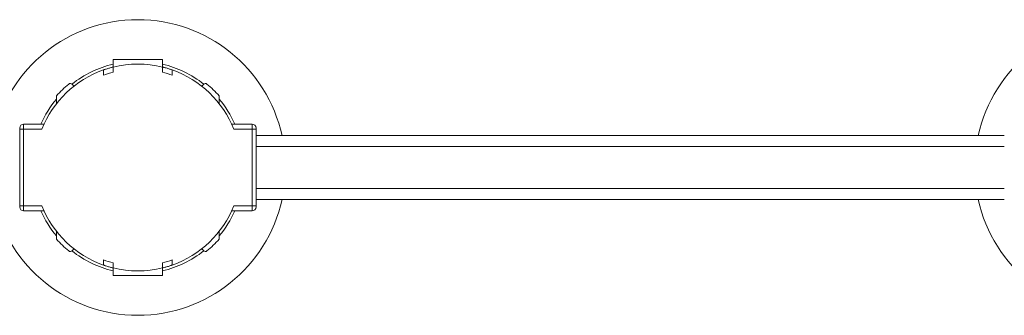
# Model space of a CAD drawing. Header units: millimetres. Extents: x -458 to 1924, y -69 to 430.
# Tile 7 of 49: x -110 to 90, y -69 to -9. Entities that reach past the tile are written whole.
import ezdxf

# ---------------------------------------------------------------- set-up
doc = ezdxf.new("R2010")
doc.units = ezdxf.units.MM

# ---------------------------------------------------------------- blocks, each defined once
blk = doc.blocks.new('Drawing View3')
at = {"color": 7, "linetype": 'Continuous', "lineweight": 18}
for p, q in [((-195, 51.9), (-205, 51.9)), ((-205, 51.9), (-205, 50.4)), ((-205, 49.36), (-205, 50.4)), ((-195, 50.4), (-195, 51.9)), ((-195, 49.36), (-195, 50.4)), ((-207, 48.73), (-207, 49.8)), ((-193, 48.73), (-193, 49.8)), ((-212.98, 46.51), (-213.37, 46.9)), ((-186.63, 46.9), (-187.02, 46.51)), ((-216.51, 42.98), (-216.51, 44.54)), ((-183.49, 44.54), (-183.49, 42.98)), ((-224, 38), (-224, 37.8)), ((-223.2, 37.8), (-223.2, 38.8)), ((-223.2, 38.8), (-219.07, 38.8)), ((-176.8, 38.8), (-180.93, 38.8)), ((-176.8, 38.8), (-176.8, 37.8)), ((-176, 38), (-176, 37.8)), ((-224, 37.8), (-223.2, 37.8)), ((-224, 37.8), (-224, 22.2)), ((-223.2, 22.2), (-223.2, 37.8)), ((-219.5, 37.8), (-223.2, 37.8)), ((-176.8, 37.8), (-180.5, 37.8)), ((-176, 37.8), (-176.8, 37.8)), ((-176.8, 37.8), (-176.8, 22.2)), ((-176, 37.8), (-176, 22.2)), ((-24, 36.5), (-176, 36.5)), ((-176, 34.25), (-24, 34.25)), ((-176, 25.75), (-24, 25.75)), ((-224, 22.2), (-224, 22)), ((-224, 22.2), (-223.2, 22.2)), ((-223.2, 21.2), (-223.2, 22.2)), ((-223.2, 22.2), (-219.5, 22.2)), ((-176.8, 22.2), (-180.5, 22.2)), ((-176.8, 22.2), (-176.8, 21.2)), ((-176, 22.2), (-176.8, 22.2)), ((-176, 23.5), (-24, 23.5)), ((-176, 22.2), (-176, 22)), ((-223.2, 21.2), (-219.07, 21.2)), ((-176.8, 21.2), (-180.93, 21.2)), ((-216.51, 15.46), (-216.51, 17.02)), ((-183.49, 17.02), (-183.49, 15.46)), ((-213.37, 13.1), (-212.98, 13.49)), ((-187.02, 13.49), (-186.63, 13.1)), ((-207, 11.27), (-207, 10.2)), ((-205, 10.64), (-205, 9.6)), ((-195, 10.64), (-195, 9.6)), ((-193, 11.27), (-193, 10.2)), ((-205, 9.6), (-205, 8.1)), ((-205, 8.1), (-195, 8.1)), ((-195, 8.1), (-195, 9.6))]:
    blk.add_line(p, q, dxfattribs=at)
for centre, radius, start, end in [((0, 30), 30, 12.5133, 167.4867), ((-200, 30), 30, 12.5133, 167.4867), ((-200, 30), 21.58, 103.3989, 128.3482), ((-200, 30), 21, 76.2259, 103.7741), ((-200, 30), 21.58, 51.6518, 76.6011), ((-200, 30), 21, 109.4712, 158.1963), ((-200, 30), 20, 104.4775, 110.4873), ((-200, 30), 20, 69.5127, 75.5225), ((-200, 30), 21, 21.8037, 70.5288), ((-200, 30), 22, 129.6624, 138.6353), ((-213.72, 46.55), 0.5, 45, 129.6624), ((-186.28, 46.55), 0.5, 50.3376, 135), ((-200, 30), 22, 41.3647, 50.3376), ((-200, 30), 21.58, 139.9279, 155.9306), ((-200, 30), 21.58, 24.0694, 40.0721), ((-223.2, 38), 0.8, 90, 180), ((-176.8, 38), 0.8, 0, 90), ((-200, 30), 30, 192.5133, 270), ((-223.2, 22), 0.8, 180, 270), ((-200, 30), 21, 201.8037, 250.5288), ((-200, 30), 30, 270, 347.4867), ((-200, 30), 21, 289.4712, 338.1963), ((-176.8, 22), 0.8, 270, 0), ((0, 30), 30, 192.5133, 270), ((-200, 30), 21.58, 204.0694, 220.0721), ((-200, 30), 21.58, 319.9279, 335.9306), ((-200, 30), 22, 221.3647, 230.3376), ((-200, 30), 22, 309.6624, 318.6353), ((-213.72, 13.45), 0.5, 230.3376, 315), ((-200, 30), 21.58, 231.6518, 256.6011), ((-200, 30), 21.58, 283.3989, 308.3482), ((-186.28, 13.45), 0.5, 225, 309.6624), ((-200, 30), 20, 249.5127, 255.5225), ((-200, 30), 20, 284.4775, 290.4873), ((-200, 30), 21, 256.2259, 283.7741)]:
    blk.add_arc(centre, radius, start, end, dxfattribs=at)
for points, knots in [([(-205, 50.4), (-205.01, 50.39), (-205.03, 50.39), (-205.2, 50.35), (-205.44, 50.28), (-205.75, 50.2), (-206.09, 50.1), (-206.43, 49.99), (-206.72, 49.9), (-206.92, 49.83), (-207, 49.8), (-207, 49.8), (-207, 49.8)], [0, 0, 0, 0, 0.102692, 0.205345, 0.309125, 0.415784, 0.526123, 0.639705, 0.754182, 0.86573, 0.971495, 1, 1, 1, 1]), ([(-193, 49.8), (-193.01, 49.8), (-193.03, 49.81), (-193.19, 49.87), (-193.42, 49.94), (-193.73, 50.04), (-194.08, 50.15), (-194.43, 50.25), (-194.72, 50.33), (-194.92, 50.38), (-194.99, 50.39), (-195, 50.4), (-195, 50.4)], [0, 0, 0, 0, 0.100795, 0.201493, 0.304873, 0.413747, 0.527057, 0.641563, 0.753853, 0.862272, 0.967136, 1, 1, 1, 1]), ([(-205, 9.6), (-205, 9.61), (-205.02, 9.61), (-205.13, 9.64), (-205.35, 9.69), (-205.64, 9.77), (-205.98, 9.87), (-206.32, 9.97), (-206.64, 10.08), (-206.87, 10.16), (-206.99, 10.2), (-207, 10.2), (-207, 10.2)], [0, 0, 0, 0, 0.070113, 0.172193, 0.275296, 0.380868, 0.489956, 0.602613, 0.717149, 0.830046, 0.937783, 1, 1, 1, 1]), ([(-193, 10.2), (-193.01, 10.2), (-193.02, 10.19), (-193.13, 10.15), (-193.35, 10.08), (-193.63, 9.99), (-193.97, 9.88), (-194.33, 9.78), (-194.64, 9.7), (-194.87, 9.64), (-194.98, 9.61), (-195, 9.6), (-195, 9.6)], [0, 0, 0, 0, 0.072436, 0.171678, 0.273655, 0.380851, 0.493082, 0.607601, 0.720798, 0.830386, 0.936169, 1, 1, 1, 1])]:
    blk.add_open_spline(points, degree=3, knots=knots, dxfattribs=at)

msp = doc.modelspace()

# ---------------------------------------------------------------- block references
at = {"color": 7, "linetype": 'Continuous', "lineweight": 18}
msp.add_blockref('Drawing View3', (113.71, -69.11), dxfattribs=at)

doc.saveas('drawing.dxf')
